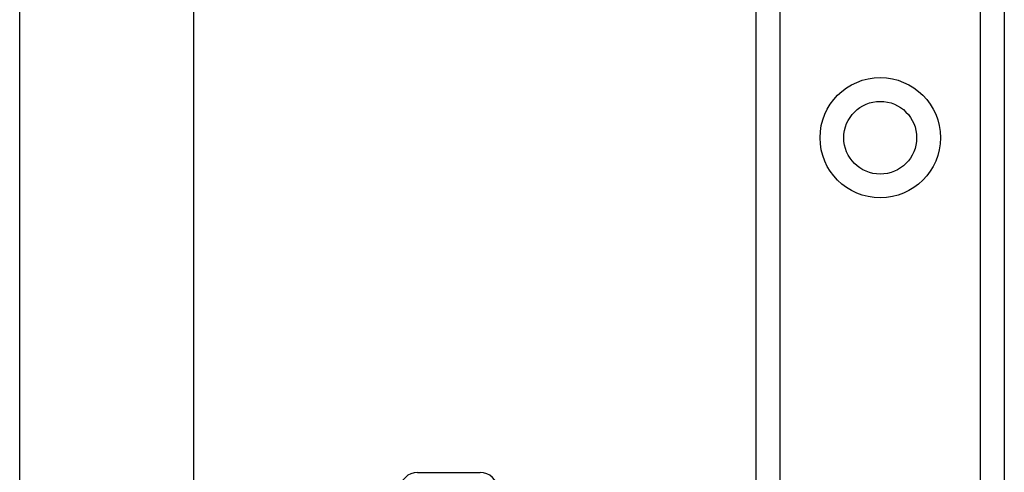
# Model space of a CAD drawing. Header units: inches. Extents: x 2 to 104, y 2 to 68.
# Tile 14 of 98: x 5.73 to 8.56, y 26.79 to 28.1. Entities that reach past the tile are written whole.
import ezdxf

# ---------------------------------------------------------------- set-up
doc = ezdxf.new("R2010")
doc.units = ezdxf.units.IN
doc.header["$LTSCALE"] = 6.250991
doc.header["$MEASUREMENT"] = 0
doc.layers.add('Visible Edges(ANSI)', color=7, linetype='Continuous', lineweight=25)
doc.layers.add('Visible Tangent Edges(ANSI)', color=7, linetype='Continuous', lineweight=25)

msp = doc.modelspace()

# ---------------------------------------------------------------- linework, layer by layer
at = {"layer": 'Visible Edges(ANSI)'}
for p, q in [((7.8435, 22.3467), (7.8435, 49.4069)), ((8.5567, 49.4069), (8.5567, 22.3467)), ((5.7267, 26.6525), (5.7267, 45.1012)), ((6.2264, 45.1), (6.2264, 26.6537)), ((6.8706, 26.7947), (7.0499, 26.7947))]:
    msp.add_line(p, q, dxfattribs=at)
msp.add_circle((8.2001, 27.7578), 0.1047, dxfattribs=at)
for centre, start, end in [((6.8706, 26.7447), 90, 180), ((7.0499, 26.7447), 0, 90)]:
    msp.add_arc(centre, 0.05, start, end, dxfattribs=at)
at = {"layer": 'Visible Tangent Edges(ANSI)'}
for p, q in [((7.9119, 49.4069), (7.9119, 22.3467)), ((8.4884, 22.3467), (8.4884, 49.4069))]:
    msp.add_line(p, q, dxfattribs=at)
msp.add_circle((8.2001, 27.7578), 0.173, dxfattribs=at)

doc.saveas('drawing.dxf')
